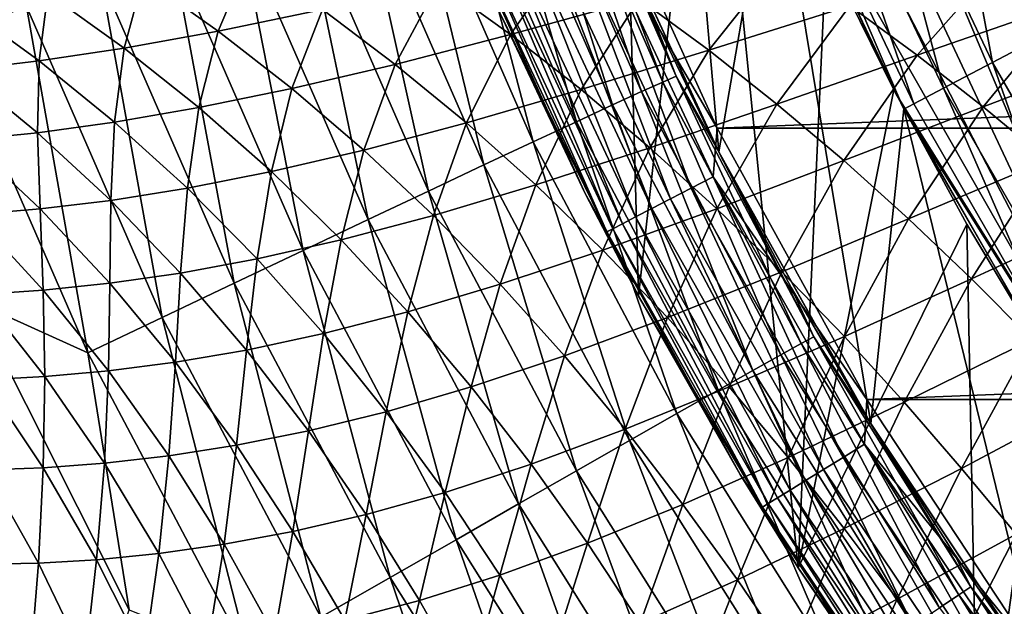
# Model space of a CAD drawing. Header units: metres. Extents: x -105 to 105, y -68 to 103.
# Tile 208 of 256: x -22.95 to -17.61, y 32.06 to 35.24. Entities that reach past the tile are written whole.
import ezdxf

# ---------------------------------------------------------------- set-up
doc = ezdxf.new("R2010")
doc.units = ezdxf.units.M
doc.layers.add('solid_FIT-BATH-150_SW0001', color=7, linetype='CONTINUOUS')
doc.layers.add('solid_FIT-BATH-150_SW0001_01', color=7, linetype='CONTINUOUS')

msp = doc.modelspace()

# ---------------------------------------------------------------- linework, layer by layer
at = {"layer": 'solid_FIT-BATH-150_SW0001'}
for points in [[(-6.5, 42.02853, 69.796501), (-16.460951, 32.067577, 69.796501), (-20.239237, 41.026657, 69.796501)], [(-20.239237, 41.026657, 69.796501), (-16.460951, 32.067577, 69.796501), (-19.914961, 39.423691, 69.796501)], [(-19.914961, 39.423691, 69.796501), (-16.460951, 32.067577, 69.796501), (-19.464174, 37.852077, 69.796501)], [(-19.5937, 33.743145, 43.296501), (-20.346222, 35.280792, 43.296501), (-19.728918, 38.716465, 43.296501)], [(-19.5937, 33.743145, 43.296501), (-19.728918, 38.716465, 43.296501), (-19.213915, 37.13942, 43.296501)], [(-19.464174, 37.852077, 69.796501), (-16.460951, 32.067577, 69.796501), (-18.889029, 36.320057, 69.796501)], [(-19.444792, 37.79372, 37.796501), (-19.863277, 36.058079, 37.796501), (-19.156771, 34.525417, 37.796501)], [(-18.859539, 36.250702, 37.796501), (-19.444792, 37.79372, 37.796501), (-19.156771, 34.525417, 37.796501)], [(-18.725256, 32.268173, 43.296501), (-19.5937, 33.743145, 43.296501), (-19.213915, 37.13942, 43.296501)], [(-18.725256, 32.268173, 43.296501), (-19.213915, 37.13942, 43.296501), (-18.573088, 35.608978, 43.296501)], [(-23.33544, 35.154068, 16.198595), (-22.917639, 35.315056, 16.275127), (-23.527443, 37.053974, 16.281761)], [(-17.974421, 36.627346, 45.265484), (-17.299881, 35.205845, 45.265484), (-17.482744, 36.836838, 46.727985)], [(-18.359936, 36.463085, 43.765839), (-17.670927, 35.011093, 43.765839), (-17.974421, 36.627346, 45.265484)], [(-17.670927, 35.011093, 43.765839), (-17.299881, 35.205845, 45.265484), (-17.974421, 36.627346, 45.265484)], [(-18.636951, 36.345055, 42.238136), (-17.937548, 34.871155, 42.238136), (-18.359936, 36.463085, 43.765839)], [(-17.937548, 34.871155, 42.238136), (-17.670927, 35.011093, 43.765839), (-18.359936, 36.463085, 43.765839)], [(-20.224346, 36.332142, 18.837605), (-19.576382, 34.853107, 18.830248), (-20.104408, 36.374264, 19.270027)], [(-20.104408, 36.374264, 19.270027), (-19.460545, 34.90519, 19.262526), (-20.030062, 36.398575, 19.717293)], [(-19.576382, 34.853107, 18.830248), (-19.460545, 34.90519, 19.262526), (-20.104408, 36.374264, 19.270027)], [(-20.030062, 36.398575, 19.717293), (-19.388779, 34.936062, 19.709625), (-19.870398, 36.075085, 20.171814)], [(-19.460545, 34.90519, 19.262526), (-19.388779, 34.936062, 19.709625), (-20.030062, 36.398575, 19.717293)], [(-20.387409, 36.273132, 18.424231), (-19.733908, 34.78093, 18.417002), (-20.224346, 36.332142, 18.837605)], [(-19.733908, 34.78093, 18.417002), (-19.576382, 34.853107, 18.830248), (-20.224346, 36.332142, 18.837605)], [(-18.889029, 36.320057, 69.796501), (-18.193726, 34.839443, 69.796501), (-18.573088, 35.608978, 43.296501)], [(-18.889029, 36.320057, 69.796501), (-16.460951, 32.067577, 69.796501), (-18.193726, 34.839443, 69.796501)], [(-18.803795, 36.273972, 40.691639), (-18.098131, 34.78688, 40.691639), (-18.636951, 36.345055, 42.238136)], [(-18.098131, 34.78688, 40.691639), (-17.937548, 34.871155, 42.238136), (-18.636951, 36.345055, 42.238136)], [(-20.591133, 36.198147, 18.034119), (-19.930742, 34.689754, 18.026993), (-20.387409, 36.273132, 18.424231)], [(-19.930742, 34.689754, 18.026993), (-19.733908, 34.78093, 18.417002), (-20.387409, 36.273132, 18.424231)], [(-18.85943, 36.250225, 39.13728), (-18.151619, 34.758625, 39.13728), (-18.803795, 36.273972, 40.691639)], [(-18.151619, 34.758625, 39.13728), (-18.098131, 34.78688, 40.691639), (-18.803795, 36.273972, 40.691639)], [(-18.859539, 36.250702, 37.796501), (-19.156771, 34.525417, 37.796501), (-18.331507, 33.051769, 37.796501)], [(-18.152054, 34.759502, 37.796501), (-18.859539, 36.250702, 37.796501), (-18.331507, 33.051769, 37.796501)], [(-18.85943, 36.250225, 39.13728), (-18.859539, 36.250702, 37.796501), (-18.152054, 34.759502, 37.796501)], [(-18.85943, 36.250225, 39.13728), (-18.152054, 34.759502, 37.796501), (-18.151619, 34.758625, 39.13728)], [(-20.833052, 36.108097, 17.671478), (-20.164507, 34.5807, 17.664427), (-20.591133, 36.198147, 18.034119)], [(-20.164507, 34.5807, 17.664427), (-19.930742, 34.689754, 18.026993), (-20.591133, 36.198147, 18.034119)], [(-19.893753, 35.900562, 72.78437), (-19.165815, 34.653969, 72.796501), (-19.860888, 36.18375, 72.796501)], [(-19.165815, 34.653969, 72.796501), (19.860846, 36.183647, 72.796501), (-19.860888, 36.18375, 72.796501)], [(-21.110701, 36.00391, 17.340521), (-20.432817, 34.454872, 17.333511), (-20.833052, 36.108097, 17.671478)], [(-20.432817, 34.454872, 17.333511), (-20.164507, 34.5807, 17.664427), (-20.833052, 36.108097, 17.671478)], [(-19.388779, 34.936062, 19.709625), (-19.532095, 35.299938, 20.16773), (-19.870398, 36.075085, 20.171814)], [(-19.163376, 34.538322, 20.163445), (-19.156771, 34.525417, 37.796501), (-19.863277, 36.058079, 37.796501)], [(-19.532095, 35.299938, 20.16773), (-19.163376, 34.538322, 20.163445), (-19.863277, 36.058079, 37.796501)], [(-21.421356, 35.886593, 17.045183), (-20.733044, 34.313499, 17.038177), (-21.110701, 36.00391, 17.340521)], [(-20.733044, 34.313499, 17.038177), (-20.432817, 34.454872, 17.333511), (-21.110701, 36.00391, 17.340521)], [(-21.761314, 35.757557, 16.788342), (-21.061613, 34.158272, 16.781301), (-21.421356, 35.886593, 17.045183)], [(-21.061613, 34.158272, 16.781301), (-20.733044, 34.313499, 17.038177), (-21.421356, 35.886593, 17.045183)], [(-20.603621, 35.886288, 71.996498), (-20.346222, 35.280792, 43.296501), (-19.883316, 34.300087, 71.996498)], [(-20.603621, 35.886288, 71.996498), (-19.883316, 34.300087, 71.996498), (-20.491997, 35.648396, 72.134605)], [(-20.018002, 35.84819, 72.74826), (-19.307217, 34.328625, 72.748253), (-19.893753, 35.900562, 72.78437)], [(-19.893753, 35.900562, 72.78437), (-19.18738, 34.390427, 72.78437), (-19.165815, 34.653969, 72.796501)], [(-19.307217, 34.328625, 72.748253), (-19.18738, 34.390427, 72.78437), (-19.893753, 35.900562, 72.78437)], [(-20.134575, 35.799053, 72.689255), (-19.419649, 34.270638, 72.689247), (-20.018002, 35.84819, 72.74826)], [(-19.419649, 34.270638, 72.689247), (-19.307217, 34.328625, 72.748253), (-20.018002, 35.84819, 72.74826)], [(-20.239923, 35.754646, 72.609161), (-19.521255, 34.218239, 72.609154), (-20.134575, 35.799053, 72.689255)], [(-19.521255, 34.218239, 72.609154), (-19.419649, 34.270638, 72.689247), (-20.134575, 35.799053, 72.689255)], [(-22.126638, 35.618294, 16.572632), (-21.414721, 33.990986, 16.565517), (-21.761314, 35.757557, 16.788342)], [(-21.414721, 33.990986, 16.565517), (-21.061613, 34.158272, 16.781301), (-21.761314, 35.757557, 16.788342)], [(-20.330839, 35.716328, 72.510414), (-19.608942, 34.173016, 72.510406), (-20.239923, 35.754646, 72.609161)], [(-19.608942, 34.173016, 72.510406), (-19.521255, 34.218239, 72.609154), (-20.239923, 35.754646, 72.609161)], [(-20.458824, 35.66238, 72.26947), (-19.732378, 34.109356, 72.269455), (-20.404552, 35.685257, 72.396027)], [(-20.404552, 35.685257, 72.396027), (-19.680037, 34.136349, 72.396011), (-20.330839, 35.716328, 72.510414)], [(-19.732378, 34.109356, 72.269455), (-19.680037, 34.136349, 72.396011), (-20.404552, 35.685257, 72.396027)], [(-19.680037, 34.136349, 72.396011), (-19.608942, 34.173016, 72.510406), (-20.330839, 35.716328, 72.510414)], [(-22.513393, 35.470295, 16.400682), (-21.788565, 33.813438, 16.393454), (-22.126638, 35.618294, 16.572632)], [(-21.788565, 33.813438, 16.393454), (-21.414721, 33.990986, 16.565517), (-22.126638, 35.618294, 16.572632)], [(-20.288212, 35.163258, -15.688953), (-20.677172, 35.443851, -15.808385), (-19.972069, 35.617321, -16.380926)], [(-20.491997, 35.648396, 72.134605), (-19.764372, 34.092857, 72.13459), (-20.458824, 35.66238, 72.26947)], [(-19.883316, 34.300087, 71.996498), (-19.764372, 34.092857, 72.13459), (-20.491997, 35.648396, 72.134605)], [(-19.764372, 34.092857, 72.13459), (-19.732378, 34.109356, 72.269455), (-20.458824, 35.66238, 72.26947)], [(-19.589846, 35.355824, -16.273462), (-20.288212, 35.163258, -15.688953), (-19.972069, 35.617321, -16.380926)], [(-21.875217, 35.181133, -14.598242), (-22.282703, 35.470016, -14.748493), (-21.709, 35.575069, -15.354486)], [(-21.308975, 35.298283, -15.214157), (-21.875217, 35.181133, -14.598242), (-21.709, 35.575069, -15.354486)], [(-19.211992, 35.078102, -16.175047), (-19.589846, 35.355824, -16.273462), (-18.816793, 35.574337, -16.832209)], [(-18.445829, 35.319279, -16.745436), (-19.211992, 35.078102, -16.175047), (-18.816793, 35.574337, -16.832209)], [(-18.725256, 32.268173, 43.296501), (-18.573088, 35.608978, 43.296501), (-18.206223, 34.86359, 43.296501)], [(-18.193726, 34.839443, 69.796501), (-18.206223, 34.86359, 43.296501), (-18.573088, 35.608978, 43.296501)], [(-18.080212, 35.050564, -16.667013), (-18.445829, 35.319279, -16.745436), (-17.611017, 35.580219, -17.28339)], [(-17.253511, 35.336517, -17.215378), (-18.080212, 35.050564, -16.667013), (-17.611017, 35.580219, -17.28339)], [(-22.917639, 35.315056, 16.275127), (-22.179342, 33.627426, 16.26774), (-22.513393, 35.470295, 16.400682)], [(-22.385702, 35.089336, -13.958713), (-22.800468, 35.38789, -14.11739), (-22.282703, 35.470016, -14.748493)], [(-22.179342, 33.627426, 16.26774), (-21.788565, 33.813438, 16.393454), (-22.513393, 35.470295, 16.400682)], [(-21.875217, 35.181133, -14.598242), (-22.385702, 35.089336, -13.958713), (-22.282703, 35.470016, -14.748493)], [(-20.914169, 35.000904, -15.083534), (-21.308975, 35.298283, -15.214157), (-20.677172, 35.443851, -15.808385)], [(-20.288212, 35.163258, -15.688953), (-20.914169, 35.000904, -15.083534), (-20.677172, 35.443851, -15.808385)], [(-22.848837, 35.019802, -13.294833), (-23.270626, 35.325825, -13.460514), (-22.800468, 35.38789, -14.11739)], [(-22.385702, 35.089336, -13.958713), (-22.848837, 35.019802, -13.294833), (-22.800468, 35.38789, -14.11739)], [(-19.9053, 34.864483, -15.578989), (-20.288212, 35.163258, -15.688953), (-19.589846, 35.355824, -16.273462)], [(-19.211992, 35.078102, -16.175047), (-19.9053, 34.864483, -15.578989), (-19.589846, 35.355824, -16.273462)], [(-23.33544, 35.154068, 16.198595), (-22.583254, 33.434746, 16.191004), (-22.917639, 35.315056, 16.275127)], [(-22.848837, 35.019802, -13.294833), (-23.271641, 34.970104, -12.605505), (-23.270626, 35.325825, -13.460514)], [(-22.583254, 33.434746, 16.191004), (-22.179342, 33.627426, 16.26774), (-22.917639, 35.315056, 16.275127)], [(-21.474964, 34.869598, -14.457657), (-21.875217, 35.181133, -14.598242), (-21.308975, 35.298283, -15.214157)], [(-20.914169, 35.000904, -15.083534), (-21.474964, 34.869598, -14.457657), (-21.308975, 35.298283, -15.214157)], [(-19.388779, 34.936062, 19.709625), (-19.163376, 34.538322, 20.163445), (-19.532095, 35.299938, 20.16773)], [(-18.840961, 34.785007, -16.085659), (-19.211992, 35.078102, -16.175047), (-18.445829, 35.319279, -16.745436)], [(-18.080212, 35.050564, -16.667013), (-18.840961, 34.785007, -16.085659), (-18.445829, 35.319279, -16.745436)], [(-17.721661, 34.770294, -16.597136), (-18.080212, 35.050564, -16.667013), (-17.253511, 35.336517, -17.215378)], [(-16.901825, 35.082569, -17.155029), (-17.721661, 34.770294, -16.597136), (-17.253511, 35.336517, -17.215378)], [(-19.883316, 34.300087, 71.996498), (-20.346222, 35.280792, 43.296501), (-19.5937, 33.743145, 43.296501)], [(-17.670927, 35.011093, 43.765839), (-16.867317, 33.619255, 43.765839), (-17.299881, 35.205845, 45.265484)], [(-23.201376, 33.714073, 16.168056), (-22.583254, 33.434746, 16.191004), (-23.33544, 35.154068, 16.198595)], [(-21.980276, 34.76614, -13.80951), (-22.385702, 35.089336, -13.958713), (-21.875217, 35.181133, -14.598242)], [(-21.474964, 34.869598, -14.457657), (-21.980276, 34.76614, -13.80951), (-21.875217, 35.181133, -14.598242)], [(-20.527323, 34.683331, -14.962621), (-20.914169, 35.000904, -15.083534), (-20.288212, 35.163258, -15.688953)], [(-19.9053, 34.864483, -15.578989), (-20.527323, 34.683331, -14.962621), (-20.288212, 35.163258, -15.688953)], [(-22.438536, 34.687237, -13.138295), (-22.848837, 35.019802, -13.294833), (-22.385702, 35.089336, -13.958713)], [(-21.980276, 34.76614, -13.80951), (-22.438536, 34.687237, -13.138295), (-22.385702, 35.089336, -13.958713)], [(-17.371696, 34.480713, -16.536001), (-17.721661, 34.770294, -16.597136), (-16.901825, 35.082569, -17.155029)], [(-19.530941, 34.548496, -15.478588), (-19.9053, 34.864483, -15.578989), (-19.211992, 35.078102, -16.175047)], [(-18.840961, 34.785007, -16.085659), (-19.530941, 34.548496, -15.478588), (-19.211992, 35.078102, -16.175047)], [(-18.478468, 34.478893, -16.005611), (-18.840961, 34.785007, -16.085659), (-18.080212, 35.050564, -16.667013)], [(-17.721661, 34.770294, -16.597136), (-18.478468, 34.478893, -16.005611), (-18.080212, 35.050564, -16.667013)], [(-22.856848, 34.630234, -12.44274), (-23.271641, 34.970104, -12.605505), (-22.848837, 35.019802, -13.294833)], [(-22.438536, 34.687237, -13.138295), (-22.856848, 34.630234, -12.44274), (-22.848837, 35.019802, -13.294833)], [(-21.084734, 34.535862, -14.326848), (-21.474964, 34.869598, -14.457657), (-20.914169, 35.000904, -15.083534)], [(-20.527323, 34.683331, -14.962621), (-21.084734, 34.535862, -14.326848), (-20.914169, 35.000904, -15.083534)], [(-17.937548, 34.871155, 42.238136), (-17.121813, 33.458317, 42.238136), (-17.670927, 35.011093, 43.765839)], [(-17.121813, 33.458317, 42.238136), (-16.867317, 33.619255, 43.765839), (-17.670927, 35.011093, 43.765839)], [(-22.856848, 34.630234, -12.44274), (-23.243288, 34.591339, -11.714202), (-23.271641, 34.970104, -12.605505)], [(-19.460545, 34.90519, 19.262526), (-18.709427, 33.485641, 19.254391), (-19.388779, 34.936062, 19.709625)], [(-19.388779, 34.936062, 19.709625), (-18.640738, 33.522568, 19.701307), (-19.163376, 34.538322, 20.163445)], [(-18.709427, 33.485641, 19.254391), (-18.640738, 33.522568, 19.701307), (-19.388779, 34.936062, 19.709625)], [(-21.587029, 34.418774, -13.669992), (-21.980276, 34.76614, -13.80951), (-21.474964, 34.869598, -14.457657)], [(-21.084734, 34.535862, -14.326848), (-21.587029, 34.418774, -13.669992), (-21.474964, 34.869598, -14.457657)], [(-19.576382, 34.853107, 18.830248), (-18.820417, 33.424252, 18.822279), (-19.460545, 34.90519, 19.262526)], [(-18.820417, 33.424252, 18.822279), (-18.709427, 33.485641, 19.254391), (-19.460545, 34.90519, 19.262526)], [(-18.098131, 34.78688, 40.691639), (-17.275095, 33.361393, 40.691639), (-17.937548, 34.871155, 42.238136)], [(-17.275095, 33.361393, 40.691639), (-17.121813, 33.458317, 42.238136), (-17.937548, 34.871155, 42.238136)], [(-20.150974, 34.346634, -14.851625), (-20.527323, 34.683331, -14.962621), (-19.9053, 34.864483, -15.578989)], [(-19.530941, 34.548496, -15.478588), (-20.150974, 34.346634, -14.851625), (-19.9053, 34.864483, -15.578989)], [(-19.733908, 34.78093, 18.417002), (-18.971424, 33.339684, 18.409176), (-19.576382, 34.853107, 18.830248)], [(-18.971424, 33.339684, 18.409176), (-18.820417, 33.424252, 18.822279), (-19.576382, 34.853107, 18.830248)], [(-18.725256, 32.268173, 43.296501), (-18.206223, 34.86359, 43.296501), (-17.809767, 34.133957, 43.296501)], [(-18.193726, 34.839443, 69.796501), (-17.809767, 34.133957, 43.296501), (-18.206223, 34.86359, 43.296501)], [(-18.193726, 34.839443, 69.796501), (-17.383593, 33.420399, 69.796501), (-17.809767, 34.133957, 43.296501)], [(-18.193726, 34.839443, 69.796501), (-16.460951, 32.067577, 69.796501), (-17.383593, 33.420399, 69.796501)], [(-22.042612, 34.328609, -12.991192), (-22.438536, 34.687237, -13.138295), (-21.980276, 34.76614, -13.80951)], [(-21.587029, 34.418774, -13.669992), (-22.042612, 34.328609, -12.991192), (-21.980276, 34.76614, -13.80951)], [(-19.930742, 34.689754, 18.026993), (-19.160166, 33.233227, 18.019281), (-19.733908, 34.78093, 18.417002)], [(-19.160166, 33.233227, 18.019281), (-18.971424, 33.339684, 18.409176), (-19.733908, 34.78093, 18.417002)], [(-19.166819, 34.217876, -15.388177), (-19.530941, 34.548496, -15.478588), (-18.840961, 34.785007, -16.085659)], [(-18.478468, 34.478893, -16.005611), (-19.166819, 34.217876, -15.388177), (-18.840961, 34.785007, -16.085659)], [(-18.125999, 34.162289, -15.935217), (-18.478468, 34.478893, -16.005611), (-17.721661, 34.770294, -16.597136)], [(-18.152054, 34.759502, 37.796501), (-18.331507, 33.051769, 37.796501), (-17.393616, 31.648287, 37.796501)], [(-17.326117, 33.328941, 37.796501), (-18.152054, 34.759502, 37.796501), (-17.393616, 31.648287, 37.796501)], [(-18.151619, 34.758625, 39.13728), (-18.152054, 34.759502, 37.796501), (-17.326117, 33.328941, 37.796501)], [(-18.151619, 34.758625, 39.13728), (-17.275095, 33.361393, 40.691639), (-18.098131, 34.78688, 40.691639)], [(-18.151619, 34.758625, 39.13728), (-17.326117, 33.328941, 37.796501), (-17.32613, 33.328918, 39.13728)], [(-18.151619, 34.758625, 39.13728), (-17.32613, 33.328918, 39.13728), (-17.275095, 33.361393, 40.691639)], [(-17.371696, 34.480713, -16.536001), (-18.125999, 34.162289, -15.935217), (-17.721661, 34.770294, -16.597136)], [(-22.458635, 34.262501, -12.289011), (-22.856848, 34.630234, -12.44274), (-22.438536, 34.687237, -13.138295)], [(-22.042612, 34.328609, -12.991192), (-22.458635, 34.262501, -12.289011), (-22.438536, 34.687237, -13.138295)], [(-20.707106, 34.181053, -14.20613), (-21.084734, 34.535862, -14.326848), (-20.527323, 34.683331, -14.962621)], [(-20.150974, 34.346634, -14.851625), (-20.707106, 34.181053, -14.20613), (-20.527323, 34.683331, -14.962621)], [(-20.164507, 34.5807, 17.664427), (-19.384361, 33.106182, 17.656797), (-19.930742, 34.689754, 18.026993)], [(-19.384361, 33.106182, 17.656797), (-19.160166, 33.233227, 18.019281), (-19.930742, 34.689754, 18.026993)], [(-19.18738, 34.390427, 72.78437), (-18.352768, 33.182888, 72.796501), (-19.165815, 34.653969, 72.796501)], [(-18.352768, 33.182888, 72.796501), (19.165754, 34.653847, 72.796501), (-19.165815, 34.653969, 72.796501)], [(-22.843107, 34.216328, -11.55469), (-23.243288, 34.591339, -11.714202), (-22.856848, 34.630234, -12.44274)], [(-22.458635, 34.262501, -12.289011), (-22.843107, 34.216328, -11.55469), (-22.856848, 34.630234, -12.44274)], [(-22.843107, 34.216328, -11.55469), (-23.203987, 34.18597, -10.77484), (-23.243288, 34.591339, -11.714202)], [(-20.432817, 34.454872, 17.333511), (-19.641727, 32.959831, 17.325928), (-20.164507, 34.5807, 17.664427)], [(-19.641727, 32.959831, 17.325928), (-19.384361, 33.106182, 17.656797), (-20.164507, 34.5807, 17.664427)], [(-19.786777, 33.993572, -14.751084), (-20.150974, 34.346634, -14.851625), (-19.530941, 34.548496, -15.478588)], [(-19.166819, 34.217876, -15.388177), (-19.786777, 33.993572, -14.751084), (-19.530941, 34.548496, -15.478588)], [(-21.208574, 34.048405, -13.540563), (-21.587029, 34.418774, -13.669992), (-21.084734, 34.535862, -14.326848)], [(-20.707106, 34.181053, -14.20613), (-21.208574, 34.048405, -13.540563), (-21.084734, 34.535862, -14.326848)], [(-19.163376, 34.538322, 20.163445), (-18.76449, 33.790943, 20.158934), (-19.156771, 34.525417, 37.796501)], [(-18.640738, 33.522568, 19.701307), (-18.76449, 33.790943, 20.158934), (-19.163376, 34.538322, 20.163445)], [(-18.336592, 33.060051, 20.154278), (-18.331507, 33.051769, 37.796501), (-19.156771, 34.525417, 37.796501)], [(-18.76449, 33.790943, 20.158934), (-18.336592, 33.060051, 20.154278), (-19.156771, 34.525417, 37.796501)], [(-20.733044, 34.313499, 17.038177), (-19.929745, 32.795605, 17.030598), (-20.432817, 34.454872, 17.333511)], [(-19.929745, 32.795605, 17.030598), (-19.641727, 32.959831, 17.325928), (-20.432817, 34.454872, 17.333511)], [(-18.814383, 33.875404, -15.308187), (-19.166819, 34.217876, -15.388177), (-18.478468, 34.478893, -16.005611)], [(-18.125999, 34.162289, -15.935217), (-18.814383, 33.875404, -15.308187), (-18.478468, 34.478893, -16.005611)], [(-17.785063, 33.837753, -15.87479), (-18.125999, 34.162289, -15.935217), (-17.371696, 34.480713, -16.536001)], [(-17.031853, 34.184105, -16.483805), (-17.785063, 33.837753, -15.87479), (-17.371696, 34.480713, -16.536001)], [(-21.663712, 33.945091, -12.854007), (-22.042612, 34.328609, -12.991192), (-21.587029, 34.418774, -13.669992)], [(-21.208574, 34.048405, -13.540563), (-21.663712, 33.945091, -12.854007), (-21.587029, 34.418774, -13.669992)], [(-19.307217, 34.328625, 72.748253), (-18.481291, 32.868439, 72.748253), (-19.18738, 34.390427, 72.78437)], [(-19.18738, 34.390427, 72.78437), (-18.366581, 32.939304, 72.78437), (-18.352768, 33.182888, 72.796501)], [(-18.481291, 32.868439, 72.748253), (-18.366581, 32.939304, 72.78437), (-19.18738, 34.390427, 72.78437)], [(-20.343693, 33.808086, -14.096134), (-20.707106, 34.181053, -14.20613), (-20.150974, 34.346634, -14.851625)], [(-19.786777, 33.993572, -14.751084), (-20.343693, 33.808086, -14.096134), (-20.150974, 34.346634, -14.851625)], [(-22.079676, 33.868069, -12.144866), (-22.458635, 34.262501, -12.289011), (-22.042612, 34.328609, -12.991192)], [(-21.663712, 33.945091, -12.854007), (-22.079676, 33.868069, -12.144866), (-22.042612, 34.328609, -12.991192)], [(-21.061613, 34.158272, 16.781301), (-20.244986, 32.615467, 16.773685), (-20.733044, 34.313499, 17.038177)], [(-20.244986, 32.615467, 16.773685), (-19.929745, 32.795605, 17.030598), (-20.733044, 34.313499, 17.038177)], [(-19.883316, 34.300087, 71.996498), (-19.5937, 33.743145, 43.296501), (-19.041121, 32.775101, 71.996498)], [(-19.883316, 34.300087, 71.996498), (-19.041121, 32.775101, 71.996498), (-19.764372, 34.092857, 72.13459)], [(-19.419649, 34.270638, 72.689247), (-18.588913, 32.801949, 72.68924), (-19.307217, 34.328625, 72.748253)], [(-18.588913, 32.801949, 72.68924), (-18.481291, 32.868439, 72.748253), (-19.307217, 34.328625, 72.748253)], [(-22.464365, 33.812904, -11.404305), (-22.843107, 34.216328, -11.55469), (-22.458635, 34.262501, -12.289011)], [(-22.079676, 33.868069, -12.144866), (-22.464365, 33.812904, -11.404305), (-22.458635, 34.262501, -12.289011)], [(-19.521255, 34.218239, 72.609154), (-18.686171, 32.741867, 72.609146), (-19.419649, 34.270638, 72.689247)], [(-18.686171, 32.741867, 72.609146), (-18.588913, 32.801949, 72.68924), (-19.419649, 34.270638, 72.689247)], [(-22.825525, 33.775158, -10.618992), (-23.203987, 34.18597, -10.77484), (-22.843107, 34.216328, -11.55469)], [(-22.825525, 33.775158, -10.618992), (-23.168945, 33.751598, -9.777484), (-23.203987, 34.18597, -10.77484)], [(-22.464365, 33.812904, -11.404305), (-22.825525, 33.775158, -10.618992), (-22.843107, 34.216328, -11.55469)], [(-20.846493, 33.658066, -13.421936), (-21.208574, 34.048405, -13.540563), (-20.707106, 34.181053, -14.20613)], [(-20.343693, 33.808086, -14.096134), (-20.846493, 33.658066, -13.421936), (-20.707106, 34.181053, -14.20613)], [(-19.436131, 33.627144, -14.661539), (-19.786777, 33.993572, -14.751084), (-19.166819, 34.217876, -15.388177)], [(-19.680037, 34.136349, 72.396011), (-18.838158, 32.647972, 72.396004), (-19.608942, 34.173016, 72.510406)], [(-19.608942, 34.173016, 72.510406), (-18.770103, 32.690014, 72.510399), (-19.521255, 34.218239, 72.609154)], [(-18.838158, 32.647972, 72.396004), (-18.770103, 32.690014, 72.510399), (-19.608942, 34.173016, 72.510406)], [(-18.770103, 32.690014, 72.510399), (-18.686171, 32.741867, 72.609146), (-19.521255, 34.218239, 72.609154)], [(-18.814383, 33.875404, -15.308187), (-19.436131, 33.627144, -14.661539), (-19.166819, 34.217876, -15.388177)], [(-17.456703, 33.508648, -15.824744), (-17.785063, 33.837753, -15.87479), (-17.031853, 34.184105, -16.483805)], [(-21.414721, 33.990986, 16.565517), (-20.583803, 32.421497, 16.557819), (-21.061613, 34.158272, 16.781301)], [(-20.583803, 32.421497, 16.557819), (-20.244986, 32.615467, 16.773685), (-21.061613, 34.158272, 16.781301)], [(-19.732378, 34.109356, 72.269455), (-18.888258, 32.61702, 72.269447), (-19.680037, 34.136349, 72.396011)], [(-18.888258, 32.61702, 72.269447), (-18.838158, 32.647972, 72.396004), (-19.680037, 34.136349, 72.396011)], [(-18.47509, 33.523891, -15.239048), (-18.814383, 33.875404, -15.308187), (-18.125999, 34.162289, -15.935217)], [(-17.746557, 30.865034, 43.296501), (-18.725256, 32.268173, 43.296501), (-17.809767, 34.133957, 43.296501)], [(-17.785063, 33.837753, -15.87479), (-18.47509, 33.523891, -15.239048), (-18.125999, 34.162289, -15.935217)], [(-17.746557, 30.865034, 43.296501), (-17.809767, 34.133957, 43.296501), (-17.384626, 33.422058, 43.296501)], [(-17.383593, 33.420399, 69.796501), (-17.384626, 33.422058, 43.296501), (-17.809767, 34.133957, 43.296501)], [(-19.764372, 34.092857, 72.13459), (-18.91888, 32.598103, 72.134575), (-19.732378, 34.109356, 72.269455)], [(-19.041121, 32.775101, 71.996498), (-18.91888, 32.598103, 72.134575), (-19.764372, 34.092857, 72.13459)], [(-18.91888, 32.598103, 72.134575), (-18.888258, 32.61702, 72.269447), (-19.732378, 34.109356, 72.269455)], [(-21.303379, 33.539814, -12.72752), (-21.663712, 33.945091, -12.854007), (-21.208574, 34.048405, -13.540563)], [(-20.846493, 33.658066, -13.421936), (-21.303379, 33.539814, -12.72752), (-21.208574, 34.048405, -13.540563)], [(-21.788565, 33.813438, 16.393454), (-20.942554, 32.215782, 16.385626), (-21.414721, 33.990986, 16.565517)], [(-20.942554, 32.215782, 16.385626), (-20.583803, 32.421497, 16.557819), (-21.414721, 33.990986, 16.565517)], [(-19.995844, 33.420143, -13.997502), (-20.343693, 33.808086, -14.096134), (-19.786777, 33.993572, -14.751084)], [(-19.436131, 33.627144, -14.661539), (-19.995844, 33.420143, -13.997502), (-19.786777, 33.993572, -14.751084)], [(-21.721474, 33.45013, -12.011141), (-22.079676, 33.868069, -12.144866), (-21.663712, 33.945091, -12.854007)], [(-21.303379, 33.539814, -12.72752), (-21.721474, 33.45013, -12.011141), (-21.663712, 33.945091, -12.854007)], [(-22.108521, 33.384304, -11.263928), (-22.464365, 33.812904, -11.404305), (-22.079676, 33.868069, -12.144866)], [(-21.721474, 33.45013, -12.011141), (-22.108521, 33.384304, -11.263928), (-22.079676, 33.868069, -12.144866)], [(-19.100437, 33.250381, -14.583529), (-19.436131, 33.627144, -14.661539), (-18.814383, 33.875404, -15.308187)], [(-18.47509, 33.523891, -15.239048), (-19.100437, 33.250381, -14.583529), (-18.814383, 33.875404, -15.308187)], [(-22.472008, 33.337585, -10.472658), (-22.825525, 33.775158, -10.618992), (-22.464365, 33.812904, -11.404305)], [(-22.108521, 33.384304, -11.263928), (-22.472008, 33.337585, -10.472658), (-22.464365, 33.812904, -11.404305)], [(-22.179342, 33.627426, 16.26774), (-21.317596, 32.000404, 16.259735), (-21.788565, 33.813438, 16.393454)], [(-21.317596, 32.000404, 16.259735), (-20.942554, 32.215782, 16.385626), (-21.788565, 33.813438, 16.393454)], [(-20.502081, 33.251087, -13.314836), (-20.846493, 33.658066, -13.421936), (-20.343693, 33.808086, -14.096134)], [(-19.995844, 33.420143, -13.997502), (-20.502081, 33.251087, -13.314836), (-20.343693, 33.808086, -14.096134)], [(-18.149902, 33.167023, -15.181285), (-18.47509, 33.523891, -15.239048), (-17.785063, 33.837753, -15.87479)], [(-17.456703, 33.508648, -15.824744), (-18.149902, 33.167023, -15.181285), (-17.785063, 33.837753, -15.87479)], [(-22.817446, 33.306492, -9.626032), (-23.168945, 33.751598, -9.777484), (-22.825525, 33.775158, -10.618992)], [(-22.817446, 33.306492, -9.626032), (-23.146088, 33.289028, -8.721594), (-23.168945, 33.751598, -9.777484)], [(-22.472008, 33.337585, -10.472658), (-22.817446, 33.306492, -9.626032), (-22.825525, 33.775158, -10.618992)], [(-19.041121, 32.775101, 71.996498), (-19.5937, 33.743145, 43.296501), (-18.725256, 32.268173, 43.296501)], [(-18.640738, 33.522568, 19.701307), (-18.336592, 33.060051, 20.154278), (-18.76449, 33.790943, 20.158934)], [(-23.201376, 33.714073, 16.168056), (-22.359919, 32.041527, 16.159895), (-22.583254, 33.434746, 16.191004)], [(-23.139238, 29.745956, 16.149181), (-22.359919, 32.041527, 16.159895), (-23.201376, 33.714073, 16.168056)], [(-20.962854, 33.116222, -12.612521), (-21.303379, 33.539814, -12.72752), (-20.846493, 33.658066, -13.421936)], [(-20.502081, 33.251087, -13.314836), (-20.962854, 33.116222, -12.612521), (-20.846493, 33.658066, -13.421936)], [(-22.583254, 33.434746, 16.191004), (-21.70528, 31.777443, 16.182775), (-22.179342, 33.627426, 16.26774)], [(-21.70528, 31.777443, 16.182775), (-21.317596, 32.000404, 16.259735), (-22.179342, 33.627426, 16.26774)], [(-19.664909, 33.020435, -13.91087), (-19.995844, 33.420143, -13.997502), (-19.436131, 33.627144, -14.661539)], [(-19.100437, 33.250381, -14.583529), (-19.664909, 33.020435, -13.91087), (-19.436131, 33.627144, -14.661539)], [(-21.385214, 33.01223, -11.88868), (-21.721474, 33.45013, -12.011141), (-21.303379, 33.539814, -12.72752)], [(-20.962854, 33.116222, -12.612521), (-21.385214, 33.01223, -11.88868), (-21.303379, 33.539814, -12.72752)], [(-18.780563, 32.86726, -14.517686), (-19.100437, 33.250381, -14.583529), (-18.47509, 33.523891, -15.239048)], [(-18.820417, 33.424252, 18.822279), (-17.959274, 32.052608, 18.813835), (-18.709427, 33.485641, 19.254391)], [(-18.149902, 33.167023, -15.181285), (-18.780563, 32.86726, -14.517686), (-18.47509, 33.523891, -15.239048)], [(-18.709427, 33.485641, 19.254391), (-17.853638, 32.122509, 19.245766), (-18.640738, 33.522568, 19.701307)], [(-17.959274, 32.052608, 18.813835), (-17.853638, 32.122509, 19.245766), (-18.709427, 33.485641, 19.254391)], [(-18.640738, 33.522568, 19.701307), (-17.788298, 32.164852, 19.692484), (-18.336592, 33.060051, 20.154278)], [(-17.853638, 32.122509, 19.245766), (-17.788298, 32.164852, 19.692484), (-18.640738, 33.522568, 19.701307)], [(-17.838831, 32.808598, -15.135345), (-18.149902, 33.167023, -15.181285), (-17.456703, 33.508648, -15.824744)], [(-17.14109, 33.178387, -15.785413), (-17.838831, 32.808598, -15.135345), (-17.456703, 33.508648, -15.824744)], [(-22.359919, 32.041527, 16.159895), (-21.70528, 31.777443, 16.182775), (-22.583254, 33.434746, 16.191004)], [(-21.776693, 32.934139, -11.134447), (-22.108521, 33.384304, -11.263928), (-21.721474, 33.45013, -12.011141)], [(-21.385214, 33.01223, -11.88868), (-21.776693, 32.934139, -11.134447), (-21.721474, 33.45013, -12.011141)], [(-18.971424, 33.339684, 18.409176), (-18.103037, 31.956606, 18.400887), (-18.820417, 33.424252, 18.822279)], [(-18.103037, 31.956606, 18.400887), (-17.959274, 32.052608, 18.813835), (-18.820417, 33.424252, 18.822279)], [(-17.746557, 30.865034, 43.296501), (-17.384626, 33.422058, 43.296501), (-16.930151, 32.72662, 43.296501)], [(-22.144487, 32.876919, -10.336762), (-22.472008, 33.337585, -10.472658), (-22.108521, 33.384304, -11.263928)], [(-21.776693, 32.934139, -11.134447), (-22.144487, 32.876919, -10.336762), (-22.108521, 33.384304, -11.263928)], [(-20.17663, 32.830833, -13.219979), (-20.502081, 33.251087, -13.314836), (-19.995844, 33.420143, -13.997502)], [(-19.664909, 33.020435, -13.91087), (-20.17663, 32.830833, -13.219979), (-19.995844, 33.420143, -13.997502)], [(-22.493811, 32.836838, -9.484511), (-22.817446, 33.306492, -9.626032), (-22.472008, 33.337585, -10.472658)], [(-22.144487, 32.876919, -10.336762), (-22.493811, 32.836838, -9.484511), (-22.472008, 33.337585, -10.472658)], [(-19.160166, 33.233227, 18.019281), (-18.282755, 31.835966, 18.011118), (-18.971424, 33.339684, 18.409176)], [(-18.282755, 31.835966, 18.011118), (-18.103037, 31.956606, 18.400887), (-18.971424, 33.339684, 18.409176)], [(-22.825724, 32.811722, -8.575414), (-23.146088, 33.289028, -8.721594), (-22.817446, 33.306492, -9.626032)], [(-22.825724, 32.811722, -8.575414), (-23.137173, 32.800465, -7.615361), (-23.146088, 33.289028, -8.721594)], [(-22.493811, 32.836838, -9.484511), (-22.825724, 32.811722, -8.575414), (-22.817446, 33.306492, -9.626032)], [(-20.643379, 32.677803, -12.509797), (-20.962854, 33.116222, -12.612521), (-20.502081, 33.251087, -13.314836)], [(-20.17663, 32.830833, -13.219979), (-20.643379, 32.677803, -12.509797), (-20.502081, 33.251087, -13.314836)], [(-19.35165, 32.613201, -13.836963), (-19.664909, 33.020435, -13.91087), (-19.100437, 33.250381, -14.583529)], [(-19.384361, 33.106182, 17.656797), (-18.496254, 31.692146, 17.648727), (-19.160166, 33.233227, 18.019281)], [(-18.780563, 32.86726, -14.517686), (-19.35165, 32.613201, -13.836963), (-19.100437, 33.250381, -14.583529)], [(-18.496254, 31.692146, 17.648727), (-18.282755, 31.835966, 18.011118), (-19.160166, 33.233227, 18.019281)], [(-18.476353, 32.481934, -14.464563), (-18.780563, 32.86726, -14.517686), (-18.149902, 33.167023, -15.181285)], [(-17.838831, 32.808598, -15.135345), (-18.476353, 32.481934, -14.464563), (-18.149902, 33.167023, -15.181285)], [(-18.366581, 32.939304, 72.78437), (-17.427748, 31.780983, 72.796501), (-18.352768, 33.182888, 72.796501)], [(-17.427748, 31.780983, 72.796501), (18.352684, 33.182751, 72.796501), (-18.352768, 33.182888, 72.796501)], [(-17.541847, 32.452213, -15.101588), (-17.838831, 32.808598, -15.135345), (-17.14109, 33.178387, -15.785413)], [(-21.072077, 32.557949, -11.778324), (-21.385214, 33.01223, -11.88868), (-20.962854, 33.116222, -12.612521)], [(-20.643379, 32.677803, -12.509797), (-21.072077, 32.557949, -11.778324), (-20.962854, 33.116222, -12.612521)], [(-19.641727, 32.959831, 17.325928), (-18.741367, 31.526606, 17.317909), (-19.384361, 33.106182, 17.656797)], [(-18.741367, 31.526606, 17.317909), (-18.496254, 31.692146, 17.648727), (-19.384361, 33.106182, 17.656797)], [(-18.336592, 33.060051, 20.154278), (-17.880964, 32.347668, 20.149529), (-18.331507, 33.051769, 37.796501)], [(-17.788298, 32.164852, 19.692484), (-17.880964, 32.347668, 20.149529), (-18.336592, 33.060051, 20.154278)], [(-17.398163, 31.654423, 20.144653), (-17.393616, 31.648287, 37.796501), (-18.331507, 33.051769, 37.796501)], [(-17.880964, 32.347668, 20.149529), (-17.398163, 31.654423, 20.144653), (-18.331507, 33.051769, 37.796501)], [(-21.470003, 32.466072, -11.016747), (-21.776693, 32.934139, -11.134447), (-21.385214, 33.01223, -11.88868)], [(-21.072077, 32.557949, -11.778324), (-21.470003, 32.466072, -11.016747), (-21.385214, 33.01223, -11.88868)], [(-19.870806, 32.401764, -13.138172), (-20.17663, 32.830833, -13.219979), (-19.664909, 33.020435, -13.91087)], [(-19.35165, 32.613201, -13.836963), (-19.870806, 32.401764, -13.138172), (-19.664909, 33.020435, -13.91087)], [(-19.929745, 32.795605, 17.030598), (-19.015694, 31.340965, 17.022587), (-19.641727, 32.959831, 17.325928)], [(-19.015694, 31.340965, 17.022587), (-18.741367, 31.526606, 17.317909), (-19.641727, 32.959831, 17.325928)], [(-21.844021, 32.396881, -10.212227), (-22.144487, 32.876919, -10.336762), (-21.776693, 32.934139, -11.134447)], [(-21.470003, 32.466072, -11.016747), (-21.844021, 32.396881, -10.212227), (-21.776693, 32.934139, -11.134447)], [(-18.481291, 32.868439, 72.748253), (-17.545149, 31.476337, 72.748245), (-18.366581, 32.939304, 72.78437)], [(-18.366581, 32.939304, 72.78437), (-17.436251, 31.555843, 72.784363), (-17.427748, 31.780983, 72.796501)], [(-17.545149, 31.476337, 72.748245), (-17.436251, 31.555843, 72.784363), (-18.366581, 32.939304, 72.78437)], [(-22.535887, 32.312263, -8.439575), (-22.825724, 32.811722, -8.575414), (-22.493811, 32.836838, -9.484511)], [(-22.199024, 32.346394, -9.353868), (-22.535887, 32.312263, -8.439575), (-22.493811, 32.836838, -9.484511)], [(-22.199024, 32.346394, -9.353868), (-22.493811, 32.836838, -9.484511), (-22.144487, 32.876919, -10.336762)], [(-21.844021, 32.396881, -10.212227), (-22.199024, 32.346394, -9.353868), (-22.144487, 32.876919, -10.336762)], [(-19.05575, 32.202919, -13.776431), (-19.35165, 32.613201, -13.836963), (-18.780563, 32.86726, -14.517686)], [(-18.476353, 32.481934, -14.464563), (-19.05575, 32.202919, -13.776431), (-18.780563, 32.86726, -14.517686)], [(-18.588913, 32.801949, 72.68924), (-17.64732, 31.401745, 72.68924), (-18.481291, 32.868439, 72.748253)], [(-17.64732, 31.401745, 72.68924), (-17.545149, 31.476337, 72.748245), (-18.481291, 32.868439, 72.748253)], [(-22.851631, 32.293255, -7.47514), (-23.142899, 32.287937, -6.465928), (-23.137173, 32.800465, -7.615361)], [(-22.851631, 32.293255, -7.47514), (-23.137173, 32.800465, -7.615361), (-22.825724, 32.811722, -8.575414)], [(-22.535887, 32.312263, -8.439575), (-22.851631, 32.293255, -7.47514), (-22.825724, 32.811722, -8.575414)], [(-20.34552, 32.229206, -12.420217), (-20.643379, 32.677803, -12.509797), (-20.17663, 32.830833, -13.219979)], [(-19.870806, 32.401764, -13.138172), (-20.34552, 32.229206, -12.420217), (-20.17663, 32.830833, -13.219979)], [(-20.244986, 32.615467, 16.773685), (-19.315969, 31.137432, 16.765635), (-19.929745, 32.795605, 17.030598)], [(-19.315969, 31.137432, 16.765635), (-19.015694, 31.340965, 17.022587), (-19.929745, 32.795605, 17.030598)], [(-18.686171, 32.741867, 72.609146), (-17.739649, 31.334335, 72.609138), (-18.588913, 32.801949, 72.68924)], [(-17.739649, 31.334335, 72.609138), (-17.64732, 31.401745, 72.68924), (-18.588913, 32.801949, 72.68924)], [(-18.187603, 32.098366, -14.424629), (-18.476353, 32.481934, -14.464563), (-17.838831, 32.808598, -15.135345)], [(-17.541847, 32.452213, -15.101588), (-18.187603, 32.098366, -14.424629), (-17.838831, 32.808598, -15.135345)], [(-19.041121, 32.775101, 71.996498), (-18.725256, 32.268173, 43.296501), (-18.082199, 31.320681, 71.996498)], [(-19.041121, 32.775101, 71.996498), (-18.082199, 31.320681, 71.996498), (-18.91888, 32.598103, 72.134575)], [(-18.770103, 32.690014, 72.510399), (-17.81933, 31.276161, 72.510384), (-18.686171, 32.741867, 72.609146)], [(-17.81933, 31.276161, 72.510384), (-17.739649, 31.334335, 72.609138), (-18.686171, 32.741867, 72.609146)], [(-16.662636, 29.540785, 43.296501), (-17.746557, 30.865034, 43.296501), (-16.930151, 32.72662, 43.296501)], [(-20.782526, 32.092106, -11.680993), (-21.072077, 32.557949, -11.778324), (-20.643379, 32.677803, -12.509797)], [(-20.34552, 32.229206, -12.420217), (-20.782526, 32.092106, -11.680993), (-20.643379, 32.677803, -12.509797)], [(-18.838158, 32.647972, 72.396004), (-17.883934, 31.228994, 72.395988), (-18.770103, 32.690014, 72.510399)], [(-17.883934, 31.228994, 72.395988), (-17.81933, 31.276161, 72.510384), (-18.770103, 32.690014, 72.510399)], [(-18.888258, 32.61702, 72.269447), (-17.931496, 31.194271, 72.269432), (-18.838158, 32.647972, 72.396004)], [(-17.931496, 31.194271, 72.269432), (-17.883934, 31.228994, 72.395988), (-18.838158, 32.647972, 72.396004)], [(-20.583803, 32.421497, 16.557819), (-19.638729, 30.918362, 16.549681), (-20.244986, 32.615467, 16.773685)], [(-19.638729, 30.918362, 16.549681), (-19.315969, 31.137432, 16.765635), (-20.244986, 32.615467, 16.773685)], [(-19.584124, 31.968662, -13.070144), (-19.870806, 32.401764, -13.138172), (-19.35165, 32.613201, -13.836963)], [(-19.05575, 32.202919, -13.776431), (-19.584124, 31.968662, -13.070144), (-19.35165, 32.613201, -13.836963)], [(-18.91888, 32.598103, 72.134575), (-17.960566, 31.173046, 72.13456), (-18.888258, 32.61702, 72.269447)], [(-18.082199, 31.320681, 71.996498), (-17.960566, 31.173046, 72.13456), (-18.91888, 32.598103, 72.134575)], [(-17.960566, 31.173046, 72.13456), (-17.931496, 31.194271, 72.269432), (-18.888258, 32.61702, 72.269447)], [(-21.18881, 31.985067, -10.911786), (-21.470003, 32.466072, -11.016747), (-21.072077, 32.557949, -11.778324)], [(-20.782526, 32.092106, -11.680993), (-21.18881, 31.985067, -10.911786), (-21.072077, 32.557949, -11.778324)], [(-21.57086, 31.902554, -10.100038), (-21.844021, 32.396881, -10.212227), (-21.470003, 32.466072, -11.016747)], [(-21.18881, 31.985067, -10.911786), (-21.57086, 31.902554, -10.100038), (-21.470003, 32.466072, -11.016747)], [(-18.776823, 31.793888, -13.729836), (-19.05575, 32.202919, -13.776431), (-18.476353, 32.481934, -14.464563)], [(-18.187603, 32.098366, -14.424629), (-18.776823, 31.793888, -13.729836), (-18.476353, 32.481934, -14.464563)], [(-20.942554, 32.215782, 16.385626), (-19.980505, 30.686104, 16.37735), (-20.583803, 32.421497, 16.557819)], [(-19.980505, 30.686104, 16.37735), (-19.638729, 30.918362, 16.549681), (-20.583803, 32.421497, 16.557819)], [(-17.914042, 31.720385, -14.39836), (-18.187603, 32.098366, -14.424629), (-17.541847, 32.452213, -15.101588)], [(-17.258856, 32.101345, -15.080385), (-17.914042, 31.720385, -14.39836), (-17.541847, 32.452213, -15.101588)], [(-21.933237, 31.840347, -9.235106), (-22.199024, 32.346394, -9.353868), (-21.844021, 32.396881, -10.212227)], [(-21.57086, 31.902554, -10.100038), (-21.933237, 31.840347, -9.235106), (-21.844021, 32.396881, -10.212227)], [(-20.068623, 31.775509, -12.344573), (-20.34552, 32.229206, -12.420217), (-19.870806, 32.401764, -13.138172)], [(-19.584124, 31.968662, -13.070144), (-20.068623, 31.775509, -12.344573), (-19.870806, 32.401764, -13.138172)], [(-22.598108, 31.767918, -7.345694), (-22.851631, 32.293255, -7.47514), (-22.535887, 32.312263, -8.439575)], [(-22.276619, 31.795925, -8.315092), (-22.598108, 31.767918, -7.345694), (-22.535887, 32.312263, -8.439575)], [(-22.276619, 31.795925, -8.315092), (-22.535887, 32.312263, -8.439575), (-22.199024, 32.346394, -9.353868)], [(-21.933237, 31.840347, -9.235106), (-22.276619, 31.795925, -8.315092), (-22.199024, 32.346394, -9.353868)], [(-17.788298, 32.164852, 19.692484), (-17.398163, 31.654423, 20.144653), (-17.880964, 32.347668, 20.149529)], [(-22.894461, 31.754759, -6.332118), (-23.163233, 31.754745, -5.277943), (-23.142899, 32.287937, -6.465928)], [(-22.894461, 31.754759, -6.332118), (-23.142899, 32.287937, -6.465928), (-22.851631, 32.293255, -7.47514)], [(-22.598108, 31.767918, -7.345694), (-22.894461, 31.754759, -6.332118), (-22.851631, 32.293255, -7.47514)], [(-18.082199, 31.320681, 71.996498), (-18.725256, 32.268173, 43.296501), (-17.746557, 30.865034, 43.296501)], [(-21.317596, 32.000404, 16.259735), (-20.337826, 30.443012, 16.251268), (-20.942554, 32.215782, 16.385626)], [(-20.337826, 30.443012, 16.251268), (-19.980505, 30.686104, 16.37735), (-20.942554, 32.215782, 16.385626)], [(-20.515747, 31.620031, -11.597534), (-20.782526, 32.092106, -11.680993), (-20.34552, 32.229206, -12.420217)], [(-20.068623, 31.775509, -12.344573), (-20.515747, 31.620031, -11.597534), (-20.34552, 32.229206, -12.420217)], [(-19.316023, 31.536142, -13.016539), (-19.584124, 31.968662, -13.070144), (-19.05575, 32.202919, -13.776431)], [(-18.776823, 31.793888, -13.729836), (-19.316023, 31.536142, -13.016539), (-19.05575, 32.202919, -13.776431)], [(-17.853638, 32.122509, 19.245766), (-16.896378, 30.82321, 19.236803), (-17.788298, 32.164852, 19.692484)], [(-17.788298, 32.164852, 19.692484), (-16.83449, 30.870277, 19.683308), (-17.398163, 31.654423, 20.144653)], [(-16.896378, 30.82321, 19.236803), (-16.83449, 30.870277, 19.683308), (-17.788298, 32.164852, 19.692484)], [(-20.932127, 31.496693, -10.820456), (-21.18881, 31.985067, -10.911786), (-20.782526, 32.092106, -11.680993)], [(-20.515747, 31.620031, -11.597534), (-20.932127, 31.496693, -10.820456), (-20.782526, 32.092106, -11.680993)], [(-18.514418, 31.390266, -13.697755), (-18.776823, 31.793888, -13.729836), (-18.187603, 32.098366, -14.424629)], [(-17.914042, 31.720385, -14.39836), (-18.514418, 31.390266, -13.697755), (-18.187603, 32.098366, -14.424629)], [(-17.959274, 32.052608, 18.813835), (-16.996351, 30.745676, 18.805065), (-17.853638, 32.122509, 19.245766)], [(-17.654995, 31.35018, -14.386058), (-17.914042, 31.720385, -14.39836), (-17.258856, 32.101345, -15.080385)], [(-16.996351, 30.745676, 18.805065), (-16.896378, 30.82321, 19.236803), (-17.853638, 32.122509, 19.245766)], [(-16.989399, 31.757925, -15.07193), (-17.654995, 31.35018, -14.386058), (-17.258856, 32.101345, -15.080385)]]:
    msp.add_3dface(points, dxfattribs=at)
at = {"layer": 'solid_FIT-BATH-150_SW0001_01'}
for points in [[(-19.165815, 34.653969, 72.796501), (19.165754, 34.653847, 72.796501), (19.860846, 36.183647, 72.796501)], [(-18.352768, 33.182888, 72.796501), (18.352684, 33.182751, 72.796501), (19.165754, 34.653847, 72.796501)]]:
    msp.add_3dface(points, dxfattribs=at)

doc.saveas('drawing.dxf')
